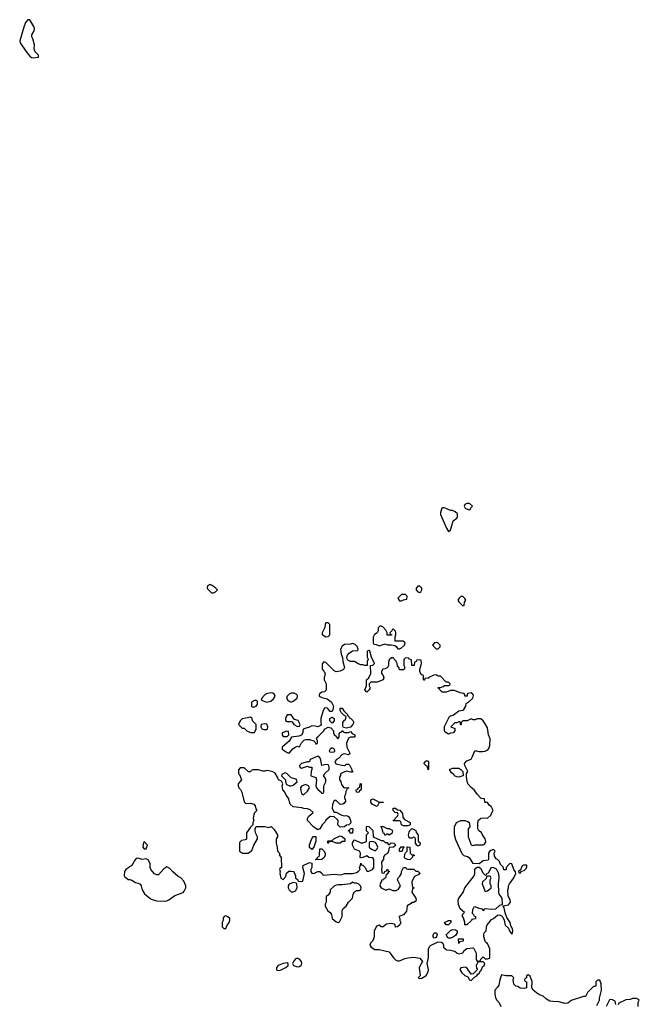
# Model space of a CAD drawing. Header units: inches. Extents: x 2608375 to 2737312, y 944064 to 1028306.
# Tile 58 of 69: x 2706511 to 2712578, y 996970 to 1006617. Entities that reach past the tile are written whole.
import ezdxf

# ---------------------------------------------------------------- set-up
doc = ezdxf.new("R2010")
doc.units = ezdxf.units.IN
doc.header["$MEASUREMENT"] = 0
for name, color, linetype in [('C7000', 7, 'Continuous'), ('C7010', 7, 'Continuous'), ('C7909', 7, 'Continuous'), ('C7919', 7, 'Continuous')]:
    doc.layers.add(name, color=color, linetype=linetype)

msp = doc.modelspace()

# ---------------------------------------------------------------- linework, layer by layer
at = {"layer": 'C7000', "color": 5, "elevation": 40}
for points in [[(2706590, 1006617), (2706567.8, 1006590), (2706550, 1006545.2), (2706510.7, 1006410.7), (2706514, 1006390), (2706570, 1006307.3), (2706610, 1006258.8), (2706626.6, 1006246.6), (2706642.4, 1006242.4), (2706690, 1006248.4), (2706694, 1006250), (2706693.2, 1006270), (2706663.3, 1006303.3), (2706652.7, 1006330), (2706654, 1006370), (2706639, 1006430), (2706629, 1006450), (2706629, 1006470), (2706652.9, 1006507.1), (2706656, 1006530), (2706649.3, 1006550), (2706610, 1006614)], [(2708370, 1001082), (2708362, 1001078), (2708351.1, 1001068.9), (2708350, 1001066), (2708346.8, 1001050), (2708350, 1001042), (2708390, 1001001), (2708410, 1001001), (2708428, 1001010), (2708446, 1001030), (2708428, 1001050), (2708390, 1001075.3)], [(2709530, 1000706), (2709510, 1000706), (2709502, 1000690), (2709499.6, 1000660.4), (2709472, 1000610), (2709472.7, 1000592.7), (2709510, 1000572), (2709530, 1000574), (2709546, 1000590), (2709546, 1000690)]]:
    msp.add_lwpolyline(points, close=True, dxfattribs=at)
for points in [[(2710000, 1000603), (2709985.4, 1000594.6), (2709972.7, 1000567.3), (2709972.7, 1000512.7), (2709978, 1000498), (2710000, 1000493.9)], [(2710000, 1000126), (2709950, 1000126), (2709934, 1000110), (2709934, 1000090), (2709942, 1000070), (2709939.6, 1000060.4), (2709934, 1000050), (2709908.9, 1000028.9), (2709888.7, 1000050), (2709906, 1000090), (2709908, 1000150), (2709928, 1000170), (2709948, 1000210), (2709946, 1000290), (2709967.3, 1000292.7), (2709986, 1000310), (2709955.3, 1000370), (2709938, 1000430), (2709930, 1000438), (2709914, 1000430), (2709912, 1000370), (2709922, 1000350), (2709912, 1000330), (2709914, 1000290), (2709891.6, 1000288.4), (2709875.3, 1000295.3), (2709850, 1000295.3), (2709824.7, 1000304.7), (2709790, 1000328), (2709750, 1000328), (2709723.1, 1000343.1), (2709716.4, 1000356.4), (2709715.3, 1000370), (2709722, 1000390), (2709738, 1000410), (2709770, 1000432), (2709822, 1000438), (2709826, 1000450), (2709814.6, 1000474.6), (2709795.3, 1000495.3), (2709770, 1000506), (2709750, 1000498), (2709690, 1000495.3), (2709670, 1000478), (2709652, 1000450), (2709659.6, 1000399.6), (2709672.7, 1000367.3), (2709674, 1000330), (2709691.3, 1000270), (2709682, 1000250), (2709650, 1000234), (2709609.1, 1000229.1), (2709590, 1000238), (2709510, 1000318), (2709490, 1000326), (2709472.7, 1000307.3), (2709472.7, 1000252.7), (2709490, 1000234), (2709502, 1000210), (2709492, 1000170), (2709492, 1000150), (2709511.1, 1000111.1), (2709512, 1000048), (2709494, 1000030), (2709470, 1000029), (2709446.8, 1000013.2), (2709444.1, 1000000)], [(2709008.6, 1000000), (2709004, 1000010), (2708990, 1000019.3), (2708970, 1000020.9), (2708927.3, 1000012.7), (2708914.4, 1000005.6), (2708909.2, 1000000)], [(2709226.4, 1000000), (2709219, 1000010), (2709198, 1000018), (2709170, 1000017), (2709150.5, 1000009.5), (2709140.9, 1000000)]]:
    msp.add_lwpolyline(points, dxfattribs=at)
at = {"layer": 'C7010', "color": 5, "elevation": 40}
for points in [[(2710890, 1001878), (2710870, 1001866), (2710862, 1001850), (2710874, 1001830), (2710910, 1001814), (2710922, 1001818), (2710927.3, 1001832.7), (2710946, 1001850), (2710916.4, 1001876.4)], [(2710670, 1001834), (2710650, 1001834), (2710644.7, 1001830), (2710631.3, 1001790), (2710631.3, 1001770), (2710690, 1001634), (2710710, 1001602), (2710730, 1001614), (2710754, 1001706), (2710790, 1001734), (2710798, 1001750), (2710796.4, 1001776.4), (2710776.4, 1001796.4), (2710747.3, 1001807.3), (2710730, 1001808)], [(2710290, 1000986), (2710250, 1000986), (2710214, 1000950), (2710230, 1000922), (2710250, 1000922), (2710270, 1000934), (2710302, 1000938), (2710306, 1000970)], [(2710430, 1001066), (2710410, 1001066), (2710392.7, 1001047.3), (2710392, 1001030), (2710410, 1001012), (2710430, 1001004.7), (2710438, 1001010), (2710448, 1001030), (2710447.3, 1001047.3)], [(2710850, 1000966), (2710830, 1000966), (2710810, 1000946), (2710802, 1000930), (2710810, 1000914), (2710850, 1000874), (2710862, 1000878), (2710866, 1000910), (2710878, 1000930), (2710870, 1000946)], [(2710590, 1000515.3), (2710574, 1000510), (2710554, 1000490), (2710590, 1000454), (2710610, 1000454), (2710627.3, 1000472.7), (2710628, 1000490), (2710606, 1000510)]]:
    msp.add_lwpolyline(points, close=True, dxfattribs=at)
for points in [[(2710000, 1000493.9), (2710010, 1000492), (2710030, 1000482), (2710090, 1000502), (2710111.6, 1000491.6), (2710150, 1000492), (2710184.7, 1000484.7), (2710196.9, 1000476.9), (2710212.7, 1000452.7), (2710230, 1000452), (2710250, 1000462), (2710278, 1000490), (2710286, 1000510), (2710267.3, 1000527.3), (2710188.7, 1000528.7), (2710186, 1000570), (2710195.3, 1000590), (2710195.3, 1000610), (2710190, 1000626), (2710170, 1000646), (2710158, 1000642), (2710154, 1000630), (2710134, 1000610), (2710138, 1000598), (2710150, 1000594), (2710152.7, 1000587.3), (2710110, 1000586), (2710108, 1000610), (2710096.4, 1000636.4), (2710066, 1000670), (2710042, 1000678), (2710022, 1000658), (2710022, 1000630), (2710012, 1000610), (2710000, 1000603)], [(2710868.3, 1000000), (2710867.3, 1000007.3), (2710856.4, 1000016.4), (2710823.1, 1000023.1), (2710770, 1000046), (2710730, 1000046), (2710691.1, 1000028.9), (2710648.4, 1000028.4), (2710626, 1000050), (2710622, 1000062), (2710610, 1000066), (2710607.3, 1000072.7), (2710630, 1000074), (2710656.4, 1000083.6), (2710670, 1000094), (2710710, 1000094), (2710722, 1000098), (2710726, 1000110), (2710710, 1000126), (2710687.3, 1000127.3), (2710630, 1000186), (2710610, 1000186), (2710590, 1000198), (2710565.4, 1000194.6), (2710523.6, 1000176.4), (2710510, 1000166), (2710478, 1000162), (2710474, 1000146), (2710470, 1000146), (2710466, 1000150), (2710466, 1000190), (2710442, 1000202), (2710428.4, 1000231.6), (2710428, 1000250), (2710446, 1000310), (2710442, 1000342), (2710430, 1000346), (2710398, 1000342), (2710392.7, 1000327.3), (2710378, 1000322), (2710374, 1000290), (2710350, 1000288), (2710346, 1000346), (2710326, 1000350), (2710322, 1000362), (2710290, 1000366), (2710272, 1000348), (2710272, 1000290), (2710282, 1000270), (2710271.3, 1000248.7), (2710230, 1000246), (2710227.3, 1000267.3), (2710210, 1000286), (2710208, 1000310), (2710194, 1000334), (2710178, 1000350), (2710170, 1000366), (2710150, 1000366), (2710130, 1000346), (2710123.6, 1000323.6), (2710122, 1000290), (2710112, 1000270), (2710090, 1000258), (2710066.4, 1000253.6), (2710052, 1000230), (2710052, 1000210), (2710070.9, 1000190.9), (2710078, 1000170), (2710071.3, 1000150), (2710010, 1000126), (2710000, 1000126)], [(2710951.8, 1000000), (2710948, 1000010), (2710930, 1000022), (2710903.6, 1000016.4), (2710894, 1000010), (2710892.8, 1000000)]]:
    msp.add_lwpolyline(points, dxfattribs=at)
at = {"layer": 'C7909', "color": 5, "elevation": 40}
for points in [[(2709444.1, 1000000), (2709442, 999990), (2709470, 999974.8), (2709522, 999962), (2709564.7, 999930), (2709582, 999890), (2709575.3, 999844.7), (2709570, 999838), (2709550, 999838), (2709526, 999870), (2709510, 999875.3), (2709494, 999870), (2709482, 999850), (2709461, 999770), (2709458, 999730), (2709462, 999710), (2709456.9, 999703.1), (2709431, 999689), (2709403.6, 999696.4), (2709370, 999698), (2709350, 999684), (2709294, 999670), (2709283.6, 999656.4), (2709282, 999630), (2709270, 999606), (2709243.6, 999596.4), (2709172, 999588), (2709150, 999548), (2709082, 999490), (2709082, 999470), (2709130, 999438), (2709150, 999432), (2709185.6, 999474.4), (2709208, 999490), (2709230, 999498), (2709250, 999494), (2709270, 999532), (2709298, 999562), (2709314.6, 999565.4), (2709350, 999564), (2709391.6, 999551.6), (2709402, 999542), (2709410, 999522), (2709416.4, 999523.6), (2709426, 999530), (2709426, 999550), (2709418, 999570), (2709429, 999590), (2709488.7, 999650), (2709495.3, 999664.7), (2709530, 999684.7), (2709558, 999678), (2709582, 999650), (2709582, 999630), (2709590, 999614), (2709612.7, 999592.7), (2709618, 999578), (2709630, 999574), (2709638, 999590), (2709640.4, 999619.6), (2709650, 999634), (2709662, 999638), (2709670, 999654), (2709678, 999638), (2709690, 999634), (2709730, 999634), (2709750, 999642), (2709764.7, 999624.7), (2709791.1, 999611.1), (2709794, 999590), (2709790, 999586), (2709750, 999588), (2709730, 999578), (2709711, 999530), (2709714.8, 999490), (2709744.7, 999430), (2709739.8, 999420.2), (2709730, 999415.3), (2709690, 999424), (2709678, 999422), (2709665.4, 999414.6), (2709636.8, 999383.2), (2709612, 999370), (2709598, 999350), (2709606, 999326), (2709668.4, 999311.6), (2709690, 999311.3), (2709710, 999322), (2709730, 999322), (2709742, 999310), (2709762, 999270), (2709762, 999262), (2709774, 999250), (2709770, 999246), (2709750, 999246), (2709710, 999254), (2709690, 999248.7), (2709652, 999228), (2709652, 999212), (2709643.6, 999196.4), (2709642, 999170), (2709654.4, 999154.4), (2709662.8, 999122.8), (2709679.6, 999099.6), (2709690, 999092), (2709730, 999094), (2709734, 999090), (2709718, 999082), (2709703.6, 999056.4), (2709702, 999030), (2709692, 999010), (2709692.7, 998992.7), (2709702, 998970), (2709699.6, 998960.4), (2709683.6, 998936.4), (2709674, 998930), (2709650, 998928.7), (2709610, 998966), (2709590, 998966), (2709572.7, 998927.3), (2709572, 998890), (2709590, 998854), (2709610, 998852), (2709663.6, 998823.6), (2709690, 998818), (2709710, 998821), (2709730, 998811.3), (2709744.7, 998790), (2709751.3, 998770), (2709752, 998748), (2709732.7, 998727.3), (2709710, 998726), (2709692, 998708), (2709650, 998706), (2709626, 998730), (2709628, 998770), (2709620.4, 998780.4), (2709590, 998808), (2709550, 998808.7), (2709510, 998775.3), (2709501, 998759), (2709472, 998730), (2709451.1, 998688.9), (2709436.9, 998683.1), (2709424, 998684), (2709388.9, 998708.9), (2709328.7, 998770), (2709328.9, 998791.1), (2709338, 998810), (2709386, 998850), (2709356.4, 998876.4), (2709330, 998886), (2709292.7, 998887.3), (2709274, 998894), (2709190, 998904), (2709158, 998930), (2709142, 998990), (2709120.2, 999020.2), (2709108.4, 999048.4), (2709086, 999070), (2709082, 999110), (2709088, 999130), (2709075.3, 999155.3), (2709046, 999170), (2709036.4, 999196.4), (2709013.6, 999233.6), (2708988.9, 999248.9), (2708950, 999259), (2708930, 999262), (2708910, 999255.3), (2708890, 999255.3), (2708850, 999268.7), (2708792.7, 999267.3), (2708778, 999262), (2708771.6, 999248.4), (2708751.6, 999248.4), (2708710, 999286), (2708670, 999286), (2708652.7, 999267.3), (2708652.7, 999232.7), (2708662, 999222), (2708682, 999170), (2708651.3, 999130), (2708651.3, 999110), (2708658, 999090), (2708674, 999074), (2708686.8, 999050), (2708710, 998954), (2708721, 998941), (2708730, 998938), (2708770, 998941), (2708802, 998930), (2708815.3, 998915.3), (2708823.6, 998883.6), (2708832, 998870), (2708810, 998846), (2708802, 998830), (2708798, 998790), (2708802, 998770), (2708794, 998750), (2708794, 998730), (2708770, 998706), (2708732, 998650), (2708731.6, 998588.4), (2708719.6, 998580.4), (2708683.6, 998576.4), (2708663.6, 998556.4), (2708662, 998470), (2708691.6, 998451.6), (2708748.4, 998451.6), (2708783.1, 998476.9), (2708802, 998530), (2708838, 998590), (2708838, 998610), (2708823.1, 998643.1), (2708818, 998670), (2708818, 998690), (2708827.3, 998712.7), (2708910, 998711.3), (2708950, 998702), (2708971.6, 998711.6), (2709003.6, 998683.6), (2709034, 998630), (2709034, 998610), (2709022, 998590), (2709022, 998550), (2709032.7, 998507.3), (2709034, 998470), (2709054, 998450), (2709054, 998430), (2709072, 998410), (2709074, 998310), (2709058, 998302), (2709054, 998290), (2709062, 998270), (2709058, 998250), (2709066.8, 998206.8), (2709090, 998192), (2709116.5, 998223.5), (2709124, 998256), (2709145.2, 998274.8), (2709170, 998276), (2709190.7, 998270.7), (2709199.8, 998259.8), (2709212, 998230), (2709212, 998210), (2709234, 998190), (2709238, 998178), (2709270, 998174), (2709282, 998178), (2709298, 998250), (2709294.6, 998274.6), (2709282, 998310), (2709288, 998330), (2709350, 998358), (2709372, 998352), (2709372, 998310), (2709362, 998290), (2709362, 998270), (2709370, 998254), (2709390, 998252), (2709430, 998272), (2709450, 998272), (2709474, 998250), (2709478, 998238), (2709490, 998234), (2709590, 998244.7), (2709650, 998238), (2709676.4, 998243.6), (2709692.7, 998252.7), (2709770, 998252), (2709810, 998262), (2709826, 998270), (2709846, 998290), (2709838, 998310), (2709847.3, 998332.7), (2709850, 998354), (2709858, 998338), (2709870, 998334), (2709894, 998310), (2709910, 998274), (2709930, 998274), (2709966, 998290), (2709978, 998310), (2709978, 998390), (2709970, 998406), (2709930, 998408), (2709910, 998426), (2709870, 998408), (2709850, 998406), (2709846, 998410), (2709848, 998450), (2709838, 998470), (2709788, 998490), (2709768, 998530), (2709768.4, 998551.6), (2709790, 998582), (2709850, 998552), (2709870, 998552), (2709898, 998562), (2709906, 998570), (2709908, 998630), (2709926, 998650), (2709908, 998670), (2709906, 998710), (2709910, 998714), (2709930, 998712), (2709970, 998674), (2709972.7, 998612.7), (2709983.6, 998603.6), (2710000, 998596.3)], [(2708909.2, 1000000), (2708882, 999970), (2708874, 999950), (2708930, 999931), (2708970, 999941), (2708996.2, 999963.8), (2709013.2, 999990), (2709008.6, 1000000)], [(2709140.9, 1000000), (2709130.8, 999990), (2709124.7, 999970), (2709133.7, 999953.7), (2709150, 999938.8), (2709170, 999930.8), (2709190, 999938.8), (2709229, 999970), (2709232.1, 999992.1), (2709226.4, 1000000)], [(2710000, 998912.6), (2709962, 998930), (2709948.7, 998950), (2709950, 998974), (2709970, 998982), (2710000, 998967)], [(2710000, 998546), (2709995.3, 998555.3), (2709970, 998566), (2709938, 998562), (2709934, 998550), (2709934, 998510), (2709954, 998490), (2709990, 998474), (2710000, 998484)], [(2710000, 997724.2), (2709982, 997690), (2709981, 997630), (2709976, 997610), (2709964.7, 997590), (2709944.7, 997570), (2709938, 997550), (2709951.3, 997530), (2709987.5, 997507.5), (2710000, 997507.5)]]:
    msp.add_lwpolyline(points, dxfattribs=at)
for points in [[(2708830, 999946), (2708810, 999946), (2708782, 999930), (2708782, 999890), (2708790, 999884.7), (2708810, 999884.7), (2708826, 999890), (2708838, 999910), (2708838, 999938)], [(2709710, 999675.3), (2709682, 999682), (2709676.4, 999696.4), (2709675.3, 999730), (2709690, 999754), (2709702, 999758), (2709706, 999790), (2709683.1, 999803.1), (2709658, 999830), (2709648.7, 999850), (2709649.1, 999870.9), (2709670, 999871.3), (2709684.7, 999844.7), (2709722, 999810), (2709722, 999802), (2709734, 999790), (2709738, 999778), (2709750, 999774), (2709774, 999750), (2709782, 999730), (2709772, 999710), (2709750, 999686)], [(2708770, 999782), (2708725.4, 999774.6), (2708690, 999766), (2708670, 999746), (2708654, 999710), (2708690, 999674), (2708710, 999674), (2708734, 999650), (2708770, 999632), (2708810, 999634), (2708826, 999670), (2708826, 999710), (2708790, 999746), (2708788, 999770)], [(2708910, 999719), (2708874, 999710), (2708872, 999690), (2708882, 999670), (2708902, 999662), (2708930, 999662), (2708938, 999670), (2708942, 999690), (2708930, 999714)], [(2709170, 999806), (2709130, 999806), (2709112, 999770), (2709114, 999750), (2709130, 999742), (2709170, 999742), (2709178, 999738), (2709194, 999710), (2709230, 999692), (2709250, 999694), (2709258, 999710), (2709238, 999750), (2709202, 999762)], [(2709570, 999726), (2709548.4, 999748.4), (2709546, 999770), (2709570, 999782), (2709591.3, 999770), (2709590, 999746)], [(2709126, 999646), (2709082, 999630), (2709082, 999610), (2709090, 999594), (2709130, 999594), (2709146, 999610), (2709142, 999642)], [(2709570, 999482), (2709552, 999470), (2709542, 999450), (2709550, 999442), (2709590, 999444.7), (2709598, 999450), (2709594, 999470)], [(2709430, 999402), (2709354, 999370), (2709350, 999346), (2709330, 999346), (2709270, 999328), (2709252, 999310), (2709252.7, 999292.7), (2709270, 999284.7), (2709330, 999302), (2709350, 999294), (2709370, 999294), (2709372, 999270), (2709366, 999254), (2709362, 999210), (2709410.9, 999190.9), (2709418, 999170), (2709411.3, 999110), (2709418, 999090), (2709432, 999070), (2709462, 999050), (2709470, 999034), (2709482, 999038), (2709487.3, 999052.7), (2709488.7, 999110), (2709508.7, 999150), (2709508.7, 999170), (2709502, 999190), (2709486, 999210), (2709498, 999230), (2709542, 999270), (2709542, 999290), (2709538, 999310), (2709530, 999315.3), (2709510, 999319), (2709468.7, 999308.7), (2709457.2, 999377.2), (2709439, 999399)], [(2709110, 999238), (2709078, 999222), (2709074, 999210), (2709114, 999170), (2709114, 999150), (2709124.7, 999124.7), (2709151.6, 999111.6), (2709170, 999111.3), (2709190, 999118), (2709228, 999150), (2709216.4, 999176.4), (2709168.4, 999188.4), (2709126, 999230)], [(2709310, 999122), (2709271.1, 999108.9), (2709261, 999090), (2709262, 999062), (2709270, 999034), (2709290, 999022), (2709330, 999058), (2709348.7, 999090), (2709338, 999110)], [(2709830, 999046), (2709807.3, 999047.3), (2709806, 999070), (2709822, 999078), (2709827.3, 999092.7), (2709842, 999098), (2709846, 999130), (2709850, 999132), (2709854, 999130), (2709854, 999070), (2709838, 999062)], [(2709770, 998646), (2709747.3, 998647.3), (2709742, 998662), (2709728.4, 998668.4), (2709730, 998674), (2709742, 998678), (2709750, 998694), (2709770, 998694), (2709774, 998690)], [(2707730, 998566), (2707719.6, 998540.4), (2707718, 998510), (2707730, 998492), (2707750, 998494), (2707762, 998530)], [(2709370, 998488), (2709350, 998506), (2709350, 998534), (2709370, 998594), (2709387.3, 998612.7), (2709410, 998614), (2709412, 998570), (2709391.6, 998508.4)], [(2709610, 998548.7), (2709570, 998566), (2709550, 998566), (2709538, 998562), (2709534, 998550), (2709528, 998548), (2709527.3, 998567.3), (2709532.7, 998572.7), (2709570, 998574), (2709586, 998590), (2709650, 998622), (2709670, 998614), (2709694, 998590), (2709694, 998570), (2709690, 998566), (2709670, 998566), (2709650, 998548.7)], [(2709410, 998386), (2709406, 998390), (2709422, 998398), (2709430, 998414), (2709442, 998418), (2709447.3, 998432.7), (2709450, 998494), (2709470, 998494), (2709490, 998474), (2709502, 998450), (2709502, 998430), (2709492, 998410), (2709470, 998388)], [(2707670, 998402), (2707650, 998398), (2707637.3, 998382.7), (2707610.3, 998329.7), (2707551, 998290), (2707536, 998270), (2707532, 998232), (2707538, 998218), (2707550, 998214), (2707572, 998192), (2707588, 998192), (2707610, 998184.7), (2707644, 998164), (2707670, 998157.3), (2707690, 998146), (2707699.1, 998130), (2707710.7, 998090), (2707732.5, 998052.5), (2707798.8, 997998.8), (2707850, 997983), (2707930, 997980.5), (2707950, 997984.9), (2707970, 997993.4), (2708030, 998034.8), (2708110, 998066.8), (2708121.5, 998078.5), (2708137.2, 998110), (2708137.2, 998130), (2708118, 998178), (2708088.4, 998208.4), (2708063.1, 998223.1), (2708010, 998269.2), (2707981, 998301), (2707950, 998316), (2707921.3, 998298.7), (2707870, 998238), (2707850, 998239), (2707830, 998249.2), (2707796, 998290), (2707789.5, 998310), (2707786.6, 998350), (2707770, 998384), (2707750, 998395.3), (2707710, 998389.3)], [(2709190, 998162), (2709150, 998148), (2709138, 998130), (2709138, 998110), (2709150, 998092), (2709170, 998072), (2709190, 998072), (2709210, 998082), (2709228, 998110), (2709226, 998150), (2709218, 998158)], [(2709770, 998166), (2709751.1, 998148.9), (2709670, 998139), (2709630, 998142), (2709610, 998138), (2709590, 998128), (2709552, 998090), (2709550, 998068), (2709530, 998038), (2709512.7, 998027.3), (2709511.6, 997971.6), (2709502, 997950), (2709502, 997930), (2709526.8, 997886.8), (2709550.5, 997870.5), (2709564.7, 997850), (2709572, 997810), (2709610, 997778), (2709630, 997771.3), (2709642, 997778), (2709668.7, 997830), (2709669, 997890), (2709678, 997910), (2709708.4, 997931.6), (2709729.1, 997970.9), (2709768, 998010), (2709775.3, 998050), (2709789.2, 998070.8), (2709810, 998084.7), (2709833.6, 998086.4), (2709850, 998094), (2709855.3, 998110), (2709848, 998130), (2709830, 998148), (2709810, 998158), (2709790, 998158)], [(2708530, 997838), (2708514, 997830), (2708503.6, 997816.4), (2708502, 997790), (2708492, 997770), (2708494, 997730), (2708510, 997714), (2708530, 997714), (2708540.2, 997739.8), (2708562, 997770), (2708568, 997790), (2708568, 997810), (2708550, 997828)], [(2709230, 997421.2), (2709210, 997414), (2709191, 997390), (2709182, 997370), (2709191.1, 997351.1), (2709230, 997336.3), (2709250, 997339.1), (2709270, 997358), (2709274, 997370), (2709269.2, 997390), (2709250, 997413.2)], [(2709130, 997375.3), (2709090, 997368.7), (2709042, 997350), (2709024.7, 997330), (2709024.7, 997310), (2709030, 997306), (2709050, 997302.8), (2709070, 997307.7), (2709118, 997330), (2709138, 997350), (2709138, 997370)]]:
    msp.add_lwpolyline(points, close=True, dxfattribs=at)
at = {"layer": 'C7919', "color": 5, "elevation": 40}
for points in [[(2710000, 997507.5), (2710030, 997507.3), (2710130, 997484.7), (2710170, 997426), (2710190, 997406.8), (2710210, 997396), (2710230, 997396), (2710281.2, 997418.8), (2710310, 997426), (2710370, 997431), (2710430, 997422), (2710454, 997390), (2710422.8, 997330), (2710432, 997248), (2710414, 997230), (2710430, 997222), (2710450, 997224.7), (2710490, 997251.3), (2710512.1, 997287.9), (2710512.5, 997312.5), (2710502, 997370), (2710514, 997430), (2710515.3, 997510), (2710524.7, 997535.3), (2710534.6, 997545.4), (2710610, 997582), (2710639.6, 997579.6), (2710654, 997570), (2710662, 997550), (2710662, 997530), (2710682, 997510), (2710690, 997504.7), (2710730, 997502), (2710752.7, 997492.7), (2710771.6, 997491.6), (2710794, 997470), (2710810, 997464.7), (2710850, 997474), (2710863.1, 997496.9), (2710890, 997518), (2710950, 997522), (2710958, 997518), (2710982, 997470), (2710982, 997410), (2710990, 997394), (2711010, 997394), (2711022, 997398), (2711027.3, 997412.7), (2711050, 997434), (2711070, 997414), (2711090, 997414), (2711110, 997422), (2711115.3, 997430), (2711113.6, 997513.6), (2711090, 997566), (2711076.4, 997576.4), (2711068, 997590), (2711055.3, 997630), (2711055.3, 997650), (2711058, 997670), (2711078, 997690), (2711082, 997730), (2711088.7, 997750), (2711108.7, 997770), (2711130, 997802), (2711150, 997812), (2711190, 997844.7), (2711210, 997846), (2711230, 997838), (2711242.8, 997822.8), (2711254.4, 997794.4), (2711265.3, 997745.3), (2711296.8, 997716.8), (2711310, 997684.7), (2711330, 997656), (2711337, 997670), (2711340.7, 997690), (2711335.6, 997710), (2711319.3, 997739.3), (2711313, 997773), (2711280.9, 997820.9), (2711265.2, 997865.2), (2711255.3, 997915.3), (2711246, 997930), (2711246, 997934), (2711296, 997944), (2711315.3, 997970), (2711314, 997994), (2711295.3, 998030), (2711289.2, 998090.8), (2711298, 998110), (2711298, 998130), (2711308.4, 998151.6), (2711348, 998210), (2711368, 998250), (2711367.3, 998267.3), (2711348, 998290), (2711330, 998346), (2711310, 998348), (2711299.6, 998340.4), (2711274, 998310), (2711274, 998290), (2711270, 998286), (2711250, 998286), (2711248, 998310), (2711220.2, 998340.2), (2711208, 998370), (2711190, 998388), (2711175.3, 998395.3), (2711160.4, 998420.4), (2711158, 998450), (2711166, 998470), (2711150, 998486), (2711123.6, 998476.4), (2711110, 998466), (2711102, 998450), (2711102, 998390), (2711098, 998382), (2711050, 998375.3), (2711010, 998346), (2710950, 998348), (2710920.2, 998400.2), (2710896.5, 998416.5), (2710864, 998424), (2710844.7, 998444.7), (2710782.7, 998582.7), (2710769, 998631), (2710769, 998710), (2710789.1, 998750.9), (2710828.9, 998771.1), (2710870.9, 998770.9), (2710899.8, 998759.8), (2710912, 998750), (2710916.9, 998736.9), (2710918, 998710), (2710902, 998690), (2710902, 998610), (2710931.6, 998531.6), (2710950, 998524.7), (2710970, 998532), (2711050, 998531.3), (2711062, 998538), (2711068.7, 998550), (2711074, 998566), (2711069, 998590), (2711042, 998630), (2711034, 998654), (2711008, 998670), (2710998, 998690), (2710995.3, 998750), (2711004.7, 998775.3), (2711026, 998794), (2711070, 998798), (2711090, 998794), (2711120.4, 998819.6), (2711148, 998870), (2711128.4, 998908.4), (2711110, 998918), (2711090, 998946), (2711070, 998946), (2711066, 998950), (2711062, 998982), (2711030, 998986), (2710990, 999028), (2710962, 999070), (2710930, 999094), (2710899, 999130), (2710888.7, 999171.3), (2710886, 999210), (2710886, 999230), (2710898, 999250), (2710868.4, 999308.4), (2710866, 999330), (2710890, 999354), (2710930, 999372), (2710942, 999390), (2710967.3, 999452.7), (2710987.3, 999452.7), (2711006, 999446), (2711046.4, 999446.4), (2711070, 999451), (2711096, 999464), (2711104.7, 999475.3), (2711115.1, 999504.9), (2711119, 999570), (2711101.2, 999610), (2711090, 999678), (2711070, 999718), (2711048.4, 999748.4), (2711027.3, 999767.3), (2710990, 999768), (2710970, 999758), (2710950, 999758), (2710930, 999768), (2710891.6, 999748.4), (2710850, 999746), (2710834, 999730), (2710834, 999710), (2710830, 999706), (2710826, 999710), (2710826, 999730), (2710816.4, 999736.4), (2710810, 999738), (2710792, 999728), (2710772.7, 999727.3), (2710734, 999690), (2710771.6, 999671.6), (2710771.6, 999648.4), (2710754, 999630), (2710730, 999628), (2710710, 999618), (2710676.4, 999636.4), (2710669.1, 999649.1), (2710668.9, 999691.1), (2710718, 999790), (2710730, 999798), (2710756, 999804), (2710810, 999844.7), (2710850, 999852), (2710860.4, 999859.6), (2710878, 999890), (2710882, 999918), (2710906, 999930), (2710948, 999970), (2710954, 999994), (2710951.8, 1000000)], [(2710892.8, 1000000), (2710891.3, 999988.7), (2710870, 999988), (2710868.3, 1000000)], [(2710000, 998967), (2710030, 998952), (2710074, 998950), (2710070, 998946), (2710030, 998946), (2710010, 998908), (2710000, 998912.6)], [(2710000, 998596.3), (2710050, 998574), (2710070, 998574), (2710090, 998554), (2710110, 998554), (2710118, 998538), (2710130, 998534), (2710148.7, 998551.3), (2710174, 998550), (2710194, 998530), (2710171.6, 998508.4), (2710130, 998506), (2710122, 998470), (2710111.3, 998448.7), (2710082, 998430), (2710072, 998410), (2710072, 998390), (2710052.7, 998367.3), (2710052, 998350), (2710058, 998330), (2710058, 998302), (2710054, 998294), (2710058, 998258), (2710070, 998254), (2710082, 998258), (2710087.3, 998272.7), (2710102, 998278), (2710110, 998294), (2710118, 998278), (2710132, 998270), (2710118, 998262), (2710110, 998246), (2710098, 998242), (2710092.7, 998207.3), (2710078, 998202), (2710071.6, 998188.4), (2710054, 998186), (2710054, 998174), (2710042, 998150), (2710038, 998130), (2710050, 998112), (2710090, 998092), (2710107.3, 998092.7), (2710130, 998102), (2710163.6, 998083.6), (2710196.4, 998083.6), (2710220.4, 998099.6), (2710238, 998130), (2710208.7, 998190), (2710218, 998210), (2710234.6, 998225.4), (2710248, 998250), (2710248.9, 998271.1), (2710268.9, 998311.1), (2710291.6, 998311.6), (2710298, 998298), (2710310, 998294), (2710370, 998294), (2710390, 998274), (2710410, 998274), (2710431.3, 998250), (2710419.6, 998240.4), (2710378, 998222), (2710362, 998198), (2710351.3, 998170), (2710352.7, 998132.7), (2710358, 998118), (2710372, 998110), (2710358, 998102), (2710352, 998070), (2710391.3, 998010), (2710392, 997990), (2710383.6, 997976.4), (2710370, 997966), (2710350, 997966), (2710343.6, 997956.4), (2710306, 997934), (2710298.8, 997881.2), (2710270, 997846), (2710222, 997830), (2710234, 997810), (2710234, 997790), (2710242, 997770), (2710232, 997750), (2710210, 997728), (2710190, 997726), (2710186, 997750), (2710176.4, 997756.4), (2710150, 997762), (2710103.6, 997756.4), (2710070, 997728.7), (2710048.7, 997728.7), (2710030, 997746), (2710005.4, 997734.6), (2710000, 997724.2)], [(2710000, 998484), (2710010, 998494), (2710018, 998510), (2710000, 998546)], [(2712163.1, 996956.9), (2712188, 997010), (2712188, 997030), (2712208, 997110), (2712206, 997170), (2712190, 997206), (2712170, 997206), (2712154, 997190), (2712154, 997150), (2712150, 997146), (2712130, 997146), (2712070, 997086), (2712050, 997046), (2712030, 997046), (2711910, 997008.7), (2711878.5, 996981.5), (2711850, 996977.2), (2711790, 996993.2), (2711730, 996996), (2711702, 997002), (2711670, 997019), (2711635.3, 997050), (2711602, 997062), (2711570, 997082), (2711538, 997110), (2711526, 997130), (2711527.3, 997192.7), (2711510, 997246), (2711490, 997258), (2711474, 997250), (2711474, 997230), (2711458, 997222), (2711454, 997210), (2711458, 997198), (2711474, 997190), (2711474, 997130), (2711450, 997126), (2711410, 997128), (2711390, 997146), (2711370, 997148), (2711350, 997168), (2711342, 997210), (2711348, 997230), (2711330, 997248), (2711270, 997249), (2711230, 997258), (2711211, 997210), (2711202, 997158), (2711190, 997138), (2711162, 997110), (2711162, 997070), (2711170, 997034), (2711182, 997010), (2711202, 996990), (2711222, 996950)], [(2712347.3, 996967.3), (2712342, 997002), (2712310, 997018), (2712285.4, 997014.6), (2712252, 996950)], [(2712566, 996950), (2712566, 996990), (2712578, 997010), (2712570, 997018), (2712550, 997026), (2712510, 997026), (2712490, 997018), (2712445.4, 997014.6), (2712378, 996982), (2712370, 996966)]]:
    msp.add_lwpolyline(points, dxfattribs=at)
for points in [[(2710510, 999266), (2710502, 999302), (2710490, 999306), (2710468, 999330), (2710490, 999354), (2710510, 999354), (2710514, 999350), (2710514, 999270)], [(2710810, 999195.3), (2710790, 999199), (2710770, 999209), (2710761.2, 999221.2), (2710738, 999238), (2710718, 999270), (2710750, 999284.7), (2710810, 999284.7), (2710831.3, 999271.3), (2710851.3, 999251.3), (2710854, 999210), (2710850, 999208.7)], [(2710270, 998718), (2710248, 998730), (2710242, 998762), (2710227.3, 998767.3), (2710168.9, 998768.9), (2710170, 998774), (2710182, 998778), (2710186, 998790), (2710210, 998814), (2710218, 998830), (2710210, 998846), (2710188.7, 998848.7), (2710167.3, 998867.3), (2710168.7, 998891.3), (2710190, 998892), (2710210, 998874), (2710232.7, 998872.7), (2710259.6, 998839.6), (2710263.6, 998803.6), (2710279.6, 998779.6), (2710334, 998750), (2710334, 998730), (2710330, 998726), (2710310, 998718)], [(2710110, 998692), (2710130, 998692), (2710156.9, 998676.9), (2710162, 998670), (2710155.3, 998644.7), (2710130, 998628), (2710116.4, 998636.4), (2710102, 998638), (2710092.7, 998627.3), (2710087.3, 998627.3), (2710082, 998642), (2710068.4, 998648.4), (2710067.3, 998667.3), (2710058, 998698), (2710048, 998710), (2710050, 998714), (2710070, 998712)], [(2710410, 998518), (2710398, 998530), (2710388, 998550), (2710387.3, 998587.3), (2710382, 998602), (2710370, 998606), (2710350, 998598), (2710330, 998598), (2710322, 998610), (2710318, 998630), (2710323.1, 998656.9), (2710330, 998674), (2710350, 998694), (2710390, 998672), (2710392, 998652), (2710414, 998630), (2710414, 998570), (2710431.1, 998551.1), (2710430, 998528)], [(2710230, 998466), (2710228.4, 998491.6), (2710247.3, 998512.7), (2710270, 998514), (2710274, 998510), (2710262, 998498), (2710259.6, 998480.4), (2710250, 998466)], [(2710350, 998434), (2710370, 998434), (2710374, 998430), (2710374, 998426), (2710358, 998422), (2710352.7, 998407.3), (2710330, 998386), (2710308.4, 998388.4), (2710282, 998402), (2710278, 998410), (2710280.4, 998439.6), (2710287.3, 998452.7), (2710306, 998470), (2710306, 998510), (2710310, 998514), (2710332, 998510), (2710334, 998450)], [(2711130, 997899), (2711070, 997906), (2711058, 997902), (2711050, 997886), (2711042, 997902), (2711008.4, 997908.4), (2710970, 997926), (2710958, 997922), (2710943.6, 997896.4), (2710942, 997862), (2710954, 997850), (2710958, 997838), (2710974, 997830), (2710974, 997810), (2710970, 997806), (2710938, 997802), (2710934, 997790), (2710890, 997748), (2710868, 997748), (2710868, 997770), (2710856.4, 997816.4), (2710846, 997830), (2710846, 997850), (2710866, 997870), (2710824.7, 997904.7), (2710806.8, 997946.8), (2710802.7, 997990), (2710809.4, 998010.6), (2710853.6, 998066.4), (2710869.2, 998110), (2710962, 998230), (2710969, 998250), (2710968.7, 998291.3), (2710976.4, 998303.6), (2710990, 998314), (2711010, 998314), (2711023.6, 998303.6), (2711050, 998254), (2711070, 998234), (2711082, 998238), (2711086, 998250), (2711102, 998258), (2711130, 998314), (2711150, 998312), (2711176, 998296), (2711198, 998250), (2711202.8, 998210), (2711196, 998150), (2711198, 998070), (2711202, 998050), (2711231.3, 998010), (2711234, 997946), (2711210, 997938), (2711170, 997902)], [(2711445.4, 998334.6), (2711430, 998326), (2711414, 998286), (2711394, 998270), (2711398, 998258), (2711410, 998254), (2711426, 998274), (2711450, 998282), (2711470, 998302), (2711476.4, 998316.4), (2711478, 998330), (2711474, 998334)], [(2711110, 998226), (2711090, 998226), (2711082, 998218), (2711078, 998202), (2711042, 998170), (2711038, 998150), (2711070, 998074), (2711090, 998082), (2711106, 998090), (2711127.3, 998112.7), (2711128, 998130), (2711118, 998150), (2711118, 998190), (2711126, 998210), (2711122, 998222)], [(2710710, 997748), (2710686, 997750), (2710669.1, 997770.9), (2710708.9, 997791.1), (2710734, 997790), (2710734, 997770)], [(2710710, 997618), (2710702, 997622), (2710688, 997650), (2710730, 997692), (2710750, 997702), (2710779.6, 997699.6), (2710794, 997690), (2710794, 997670), (2710776.9, 997643.1), (2710750, 997626), (2710730, 997618)], [(2710570, 997618), (2710558, 997630), (2710558, 997650), (2710570, 997671.3), (2710591.3, 997670), (2710598, 997650), (2710590, 997626)], [(2710810, 997566), (2710808.7, 997611.3), (2710854, 997610), (2710854, 997590), (2710818, 997582)], [(2711050, 997386), (2711010, 997386), (2710998, 997382), (2710982, 997350), (2710983.6, 997323.6), (2710994, 997310), (2710952, 997268), (2710930, 997266), (2710890, 997328), (2710874.6, 997334.6), (2710832, 997328), (2710823.6, 997316.4), (2710822, 997310), (2710839.8, 997279.8), (2710870, 997251.3), (2710898, 997238), (2710914, 997210), (2710930, 997204.7), (2710963.1, 997236.9), (2710986, 997250), (2710995.3, 997264.7), (2711010, 997274), (2711022, 997298), (2711030, 997302), (2711044, 997336), (2711058, 997350), (2711066, 997370)]]:
    msp.add_lwpolyline(points, close=True, dxfattribs=at)

doc.saveas('drawing.dxf')
